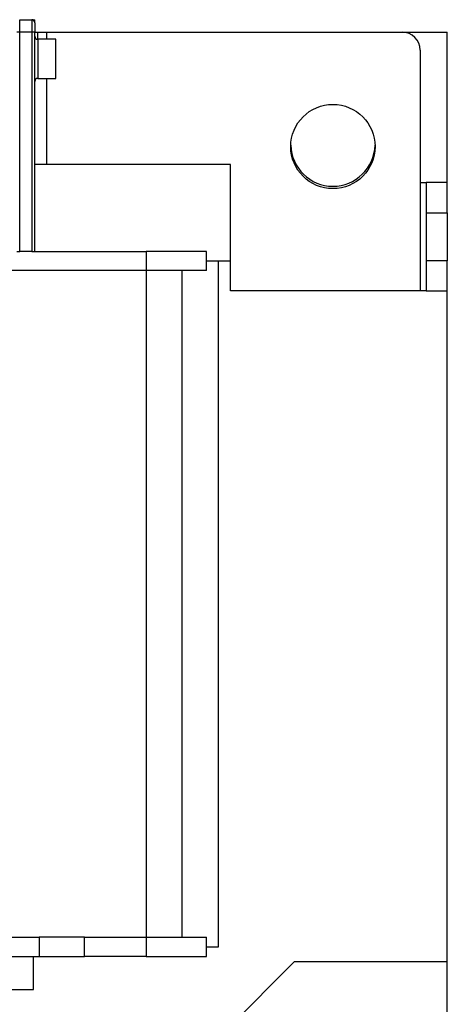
# Model space of a CAD drawing. Header units: inches. Extents: x 0 to 22, y 0 to 17.
# Tile 6 of 33: x 5.3 to 6.7, y 5.9 to 9.2. Entities that reach past the tile are written whole.
import ezdxf

# ---------------------------------------------------------------- set-up
doc = ezdxf.new("R2010")
doc.units = ezdxf.units.IN
doc.header["$LTSCALE"] = 2
doc.header["$MEASUREMENT"] = 0

msp = doc.modelspace()

# ---------------------------------------------------------------- linework, layer by layer
for p, q in [((5.3225, 9.1151), (5.3225, 9.1545)), ((5.3225, 9.1545), (5.3619, 9.1545)), ((5.3619, 9.1545), (5.3619, 9.1151)), ((5.3619, 9.1545), (5.3718, 9.1545)), ((5.3718, 9.1447), (5.3718, 9.1545)), ((5.3127, 9.1151), (5.3225, 9.1151)), ((5.3225, 8.3966), (5.3225, 9.1151)), ((5.3225, 9.1151), (5.3619, 9.1151)), ((5.3619, 9.1151), (5.3718, 9.1151)), ((5.3619, 9.1151), (5.3619, 8.3966)), ((5.3718, 8.3966), (5.3718, 9.1151)), ((5.3718, 9.1137), (5.3816, 9.1137)), ((5.3816, 9.1137), (5.411, 9.1137)), ((5.3816, 9.0905), (5.3816, 9.1137)), ((5.4407, 9.0905), (5.3816, 9.0905)), ((5.3816, 9.0905), (5.3816, 9.0266)), ((5.411, 9.1137), (6.5725, 9.1137)), ((5.411, 9.0905), (5.411, 9.1137)), ((5.4407, 9.0266), (5.4407, 9.0905)), ((6.5725, 9.1137), (6.7202, 9.1137)), ((6.7202, 8.6215), (6.7202, 9.1137)), ((6.6316, 9.0546), (6.6316, 8.6215)), ((5.3816, 9.0266), (5.3816, 8.9626)), ((5.4407, 8.9626), (5.4407, 9.0266)), ((5.3816, 8.9626), (5.4407, 8.9626)), ((5.411, 8.6806), (5.411, 8.9626)), ((5.411, 8.6806), (5.3718, 8.6806)), ((6.0115, 8.6806), (5.411, 8.6806)), ((6.0115, 8.2672), (6.0115, 8.6806)), ((6.6316, 8.6215), (6.6316, 8.2672)), ((6.6316, 8.6215), (6.6513, 8.6215)), ((6.7202, 8.6215), (6.6513, 8.6215)), ((6.6513, 8.6215), (6.6513, 8.5231)), ((6.7202, 8.5231), (6.7202, 8.6215)), ((6.6513, 8.5231), (6.7202, 8.5231)), ((6.6513, 8.5231), (6.6513, 8.3656)), ((6.7202, 8.5231), (6.7202, 8.3656)), ((5.3127, 8.3966), (5.3225, 8.3966)), ((5.3619, 8.3966), (5.3225, 8.3966)), ((5.3619, 8.3966), (5.3718, 8.3966)), ((5.3718, 8.3966), (5.7359, 8.3966)), ((5.7359, 8.3966), (5.7359, 8.3341)), ((5.9328, 8.3966), (5.7359, 8.3966)), ((5.9328, 8.3341), (5.9328, 8.3966)), ((5.9328, 8.3656), (6.0115, 8.3656)), ((5.9721, 6.1215), (5.9721, 8.3656)), ((5.9721, 8.3656), (6.0115, 8.3656)), ((6.7202, 8.3656), (6.6513, 8.3656)), ((6.6513, 8.3656), (6.6513, 8.2672)), ((6.7202, 8.2672), (6.7202, 8.3656)), ((5.7359, 8.3341), (5.2664, 8.3341)), ((5.9328, 8.3341), (5.7359, 8.3341)), ((5.7359, 8.3341), (5.7359, 6.153)), ((5.854, 6.153), (5.854, 8.3341)), ((6.6316, 8.2672), (6.0115, 8.2672)), ((6.6513, 8.2672), (6.6316, 8.2672)), ((6.6513, 8.2672), (6.7202, 8.2672)), ((6.7202, 6.0731), (6.7202, 8.2672)), ((5.2881, 6.153), (5.3865, 6.153)), ((5.3865, 6.153), (5.3865, 6.0905)), ((5.5342, 6.153), (5.3865, 6.153)), ((5.5342, 6.0905), (5.5342, 6.153)), ((5.5342, 6.153), (5.7359, 6.153)), ((5.7359, 6.153), (5.7359, 6.0905)), ((5.7359, 6.153), (5.9328, 6.153)), ((5.9328, 6.0905), (5.9328, 6.153)), ((5.9328, 6.1215), (5.9721, 6.1215)), ((5.2881, 6.0905), (5.3865, 6.0905)), ((5.3678, 5.9823), (5.3678, 6.0905)), ((5.3865, 6.0905), (5.5342, 6.0905)), ((5.7359, 6.0905), (5.5342, 6.0905)), ((5.7359, 6.0905), (5.9328, 6.0905)), ((6.2202, 6.0731), (5.984, 5.8369)), ((6.7202, 6.0731), (6.2202, 6.0731)), ((6.7202, 5.5147), (6.7202, 6.0731)), ((5.2891, 5.9823), (5.3678, 5.9823))]:
    msp.add_line(p, q)
msp.add_circle((6.3462, 8.7396), 0.1378)
for centre, radius, start, end in [((5.3619, 9.1447), 0.00984, 0, 90), ((5.3816, 9.1004), 0.00984, 180, 270), ((6.5725, 9.0546), 0.0591, 0, 90), ((5.3816, 8.9527), 0.00984, 90, 180), ((6.3462, 8.7475), 0.1378, 181.6364, 358.3636)]:
    msp.add_arc(centre, radius, start, end)
msp.add_open_spline([(5.3718, 9.1447), (5.3718, 9.1447), (5.3718, 9.1314), (5.3718, 9.1151)], degree=3)

doc.saveas('drawing.dxf')
